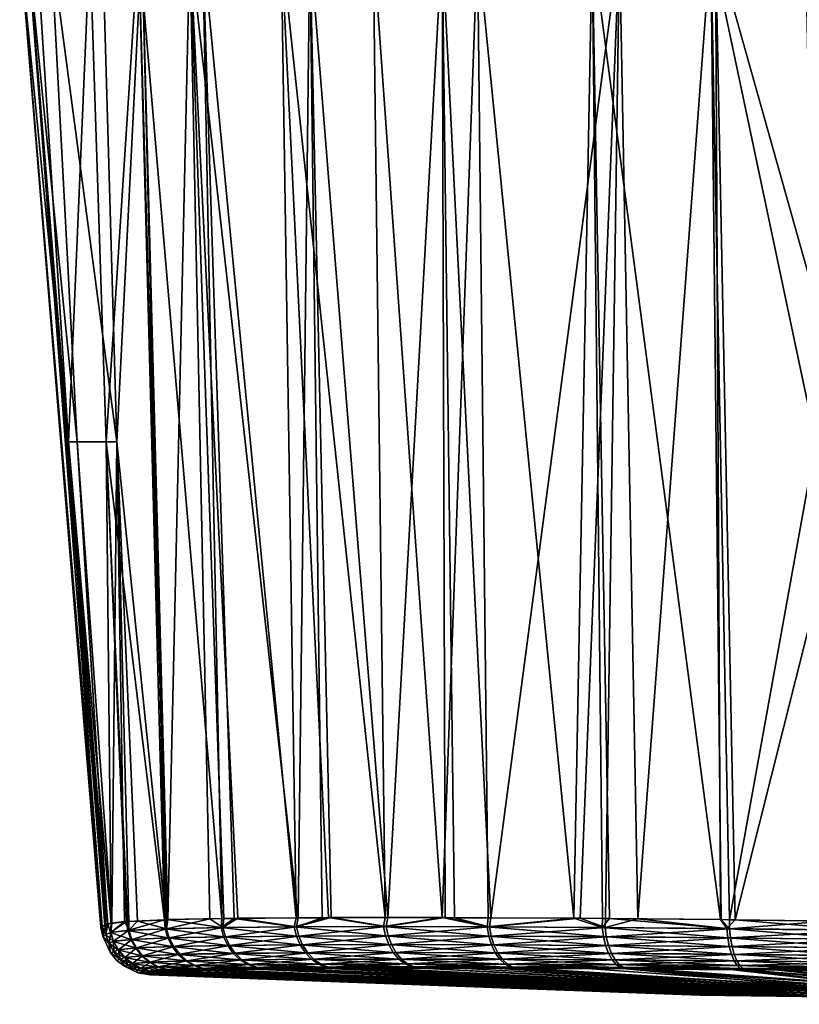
# Model space of a CAD drawing. Extents: x -0.076 to 0.074, y -0.079 to -0.001.
# Tile 10 of 47: x -0.027 to -0.012, y -0.079 to -0.06. Entities that reach past the tile are written whole.
import ezdxf

# ---------------------------------------------------------------- set-up
doc = ezdxf.new("R2010")
doc.units = 0
doc.layers.add('mesh', color=7, linetype='CONTINUOUS')

msp = doc.modelspace()

# ---------------------------------------------------------------- meshes
at = {"layer": 'mesh'}
mesh = msp.add_polyface(dxfattribs=at)
corners = [(-0.025441, -0.05904, -0.038649), (-0.025131, -0.068597, -0.038443), (-0.024507, -0.059038, -0.041134), (-0.018682, -0.077732, -0.048508), (-0.018, -0.059035, -0.049467), (-0.020001, -0.059035, -0.047699), (-0.015799, -0.059036, -0.050975), (-0.015601, -0.07775, -0.050564), (-0.015468, -0.077751, -0.050627), (-0.016155, -0.077745, -0.0503), (-0.025851, -0.0686, -0.033309), (-0.026468, -0.059044, -0.03347), (-0.025662, -0.04948, -0.038843), (-0.021217, -0.059037, -0.010043), (-0.020985, -0.077733, -0.010287), (-0.021442, -0.077736, -0.010932), (-0.017746, -0.077736, -0.007249), (-0.015276, -0.059038, -0.005142), (-0.016034, -0.077745, -0.006051), (-0.01868, -0.059037, -0.007507), (-0.01844, -0.077733, -0.007734), (-0.015547, -0.07775, -0.005821), (-0.014925, -0.077756, -0.005527), (-0.013524, -0.05904, -0.004256), (-0.020808, -0.077732, -0.010039), (-0.019721, -0.077732, -0.008956), (-0.018619, -0.077732, -0.00786), (-0.02352, -0.059038, -0.013338), (-0.0226, -0.077745, -0.012565), (-0.022871, -0.07775, -0.013133), (-0.024444, -0.059039, -0.015147), (-0.023984, -0.077773, -0.015522), (-0.024926, -0.068597, -0.01723), (-0.023945, -0.077771, -0.015382), (-0.023136, -0.077755, -0.013688), (-0.025019, -0.077841, -0.020635), (-0.025683, -0.0686, -0.021214), (-0.026192, -0.059044, -0.021017), (-0.026636, -0.059047, -0.024606), (-0.025197, -0.059041, -0.017029), (-0.025379, -0.049482, -0.016843), (-0.026609, -0.049484, -0.020819), (-0.026787, -0.059047, -0.02821), (-0.02523, -0.077924, -0.02821), (-0.02291, -0.07775, -0.043228), (-0.023278, -0.059036, -0.043497), (-0.023961, -0.077771, -0.040998), (-0.024006, -0.077773, -0.04084), (-0.021769, -0.059035, -0.045697), (-0.020864, -0.077732, -0.046316), (-0.019771, -0.077732, -0.047414), (-0.021484, -0.077736, -0.04543), (-0.022674, -0.077746, -0.043729), (-0.017794, -0.077736, -0.049137), (-0.025204, -0.077898, -0.025076), (-0.0251, -0.077851, -0.021403)]
mesh.append_faces([[corners[k] for k in face] for face in [(0, 1, 2, 2), (3, 4, 5, 5), (6, 7, 8, 8), (6, 9, 7, 7), (4, 9, 6, 6), (0, 10, 1, 1), (0, 11, 10, 10), (12, 11, 0, 0), (13, 14, 15, 15), (16, 17, 18, 18), (16, 19, 17, 17), (20, 19, 16, 16), (17, 21, 18, 18), (17, 22, 21, 21), (23, 22, 17, 17), (13, 24, 14, 14), (13, 25, 24, 24), (19, 25, 13, 13), (19, 26, 25, 25), (20, 26, 19, 19), (27, 28, 29, 29), (27, 15, 28, 28), (30, 31, 32, 32), (27, 33, 30, 30), (29, 34, 27, 27), (32, 35, 36, 36), (27, 13, 15, 15), (37, 36, 38, 38), (37, 32, 36, 36), (39, 32, 37, 37), (39, 30, 32, 32), (39, 40, 30, 30), (37, 41, 39, 39), (42, 10, 11, 11), (43, 10, 42, 42), (2, 44, 45, 45), (46, 44, 2, 2), (1, 47, 2, 2), (48, 49, 50, 50), (48, 51, 49, 49), (45, 51, 48, 48), (45, 52, 51, 51), (44, 52, 45, 45), (50, 5, 48, 48), (3, 5, 50, 50), (53, 4, 3, 3), (4, 53, 9, 9), (42, 38, 54, 54), (38, 36, 55, 55)]])
mesh = msp.add_polyface(dxfattribs=at)
corners = [(-0.010745, -0.068597, -0.052829), (-0.010951, -0.05904, -0.053139), (-0.013436, -0.059038, -0.052204), (-0.013338, -0.077771, -0.051644), (-0.015799, -0.059036, -0.050975), (-0.013055, -0.077775, -0.051723), (-0.005773, -0.059044, -0.054165), (-0.004203, -0.059044, -0.054306), (-0.004202, -0.054604, -0.054617), (-0.005611, -0.0686, -0.053548), (-0.004206, -0.069404, -0.053578), (-0.00594, -0.049483, -0.05469), (-0.00754, -0.0686, -0.003044), (-0.007737, -0.059044, -0.002537), (-0.004133, -0.059047, -0.002088), (-0.011706, -0.059041, -0.003531), (-0.011505, -0.068597, -0.003801), (-0.007935, -0.049484, -0.002121), (-0.011892, -0.049482, -0.003349), (-0.013524, -0.05904, -0.004256), (-0.004188, -0.054604, -0.058576), (-0.004188, -0.069404, -0.058576), (-0.003742, -0.054604, -0.059072), (-0.003742, -0.069404, -0.059072), (-0.000513, -0.069404, -0.059246), (-0.00386, -0.069404, -0.059044), (-0.00386, -0.054604, -0.059044), (-0.00413, -0.054604, -0.05881), (-0.004173, -0.069404, -0.058697), (-0.00413, -0.069404, -0.05881), (-0.004173, -0.054604, -0.058697), (-0.004048, -0.053656, -0.058697), (-0.004063, -0.053653, -0.058576), (-0.004048, -0.070351, -0.058697), (-0.004006, -0.07034, -0.05881), (-0.003746, -0.07027, -0.059044), (-0.004103, -0.070272, -0.053516), (-0.000513, -0.059049, -0.001936), (-0.005514, -0.07787, -0.00359), (-0.000513, -0.077924, -0.003493), (-0.013164, -0.077773, -0.004725), (-0.013323, -0.077771, -0.004771), (-0.000513, -0.054604, -0.059246), (-0.003641, -0.053832, -0.059072), (-0.003641, -0.070176, -0.059072), (-0.003968, -0.069404, -0.058989), (-0.003968, -0.054604, -0.058989), (-0.003851, -0.053709, -0.058989), (-0.004006, -0.053668, -0.05881), (-0.003851, -0.070298, -0.058989), (-0.004063, -0.070355, -0.058576)]
mesh.append_faces([[corners[k] for k in face] for face in [(0, 1, 2, 2), (3, 2, 4, 4), (5, 0, 2, 2), (6, 7, 8, 8), (9, 7, 6, 6), (9, 10, 7, 7), (6, 0, 9, 9), (6, 1, 0, 0), (11, 1, 6, 6), (12, 13, 14, 14), (12, 15, 13, 13), (12, 16, 15, 15), (13, 17, 14, 14), (15, 18, 13, 13), (16, 19, 15, 15), (20, 10, 21, 21), (20, 7, 10, 10), (8, 7, 20, 20), (22, 23, 24, 24), (25, 23, 22, 22), (26, 25, 22, 22), (27, 28, 29, 29), (30, 28, 27, 27), (30, 21, 28, 28), (20, 21, 30, 30), (31, 30, 27, 27), (32, 20, 30, 30), (33, 28, 21, 21), (34, 29, 28, 28), (23, 25, 35, 35), (9, 36, 10, 10), (37, 12, 14, 14), (37, 38, 12, 12), (39, 38, 37, 37), (40, 41, 19, 19), (16, 40, 19, 19), (42, 43, 22, 22), (24, 23, 44, 44), (26, 45, 25, 25), (46, 45, 26, 26), (46, 29, 45, 45), (27, 29, 46, 46), (47, 46, 26, 26), (48, 27, 46, 46), (49, 45, 29, 29), (35, 25, 45, 45), (35, 44, 23, 23), (36, 21, 10, 10), (36, 50, 21, 21)]])
mesh = msp.add_polyface(dxfattribs=at)
corners = [(-0.025851, -0.0686, -0.033309), (-0.025098, -0.07785, -0.03514), (-0.025032, -0.077842, -0.035704), (-0.024736, -0.077807, -0.038232), (-0.024719, -0.077805, -0.03837), (-0.025131, -0.068597, -0.038443), (-0.013338, -0.077771, -0.051644), (-0.015799, -0.059036, -0.050975), (-0.015468, -0.077751, -0.050627), (-0.024926, -0.068597, -0.01723), (-0.024528, -0.077798, -0.017451), (-0.024692, -0.077805, -0.018035), (-0.023984, -0.077773, -0.015522), (-0.024444, -0.059039, -0.015147), (-0.023945, -0.077771, -0.015382), (-0.02352, -0.059038, -0.013338), (-0.023136, -0.077755, -0.013688), (-0.024776, -0.077809, -0.018335), (-0.025019, -0.077841, -0.020635), (-0.025204, -0.077898, -0.025076), (-0.026636, -0.059047, -0.024606), (-0.025152, -0.077874, -0.023168), (-0.020808, -0.077732, -0.010039), (-0.021472, -0.077908, -0.01091), (-0.020985, -0.077733, -0.010287), (-0.021442, -0.077736, -0.010932), (-0.0226, -0.077745, -0.012565), (-0.023968, -0.077945, -0.015518), (-0.022871, -0.07775, -0.013133), (-0.022886, -0.077922, -0.013126), (-0.024691, -0.077976, -0.018031), (-0.016034, -0.077745, -0.006051), (-0.01777, -0.077908, -0.007214), (-0.017746, -0.077736, -0.007249), (-0.015553, -0.077922, -0.005806), (-0.015547, -0.07775, -0.005821), (-0.014925, -0.077756, -0.005527), (-0.01844, -0.077733, -0.007734), (-0.018619, -0.077732, -0.00786), (-0.019753, -0.077904, -0.008924), (-0.019721, -0.077732, -0.008956), (-0.01561, -0.077922, -0.050584), (-0.015601, -0.07775, -0.050564), (-0.016155, -0.077745, -0.0503), (-0.024709, -0.077977, -0.038307), (-0.025135, -0.077871, -0.033201), (-0.02523, -0.077924, -0.02821), (-0.024507, -0.059038, -0.041134), (-0.024006, -0.077773, -0.04084), (-0.023961, -0.077771, -0.040998), (-0.0251, -0.077851, -0.021403), (-0.025683, -0.0686, -0.021214), (-0.026787, -0.059047, -0.02821), (-0.018682, -0.077732, -0.048508), (-0.017817, -0.077908, -0.04917), (-0.017794, -0.077736, -0.049137), (-0.019771, -0.077732, -0.047414), (-0.019804, -0.077904, -0.047447), (-0.022674, -0.077746, -0.043729), (-0.021517, -0.077909, -0.045452), (-0.021484, -0.077736, -0.04543), (-0.02291, -0.07775, -0.043228), (-0.022922, -0.077922, -0.043234), (-0.023994, -0.077945, -0.040836), (-0.020864, -0.077732, -0.046316)]
mesh.append_faces([[corners[k] for k in face] for face in [(0, 1, 2, 2), (3, 4, 5, 5), (6, 7, 8, 8), (5, 2, 3, 3), (5, 0, 2, 2), (9, 10, 11, 11), (9, 12, 10, 10), (13, 14, 12, 12), (15, 16, 14, 14), (9, 17, 18, 18), (11, 17, 9, 9), (19, 20, 21, 21), (22, 23, 24, 24), (23, 25, 24, 24), (23, 26, 25, 25), (16, 27, 14, 14), (28, 29, 16, 16), (28, 26, 29, 29), (27, 12, 14, 14), (27, 10, 12, 12), (11, 30, 17, 17), (31, 32, 33, 33), (34, 35, 36, 36), (31, 35, 34, 34), (32, 37, 33, 33), (32, 38, 37, 37), (39, 40, 38, 38), (22, 40, 39, 39), (41, 42, 43, 43), (41, 8, 42, 42), (44, 4, 3, 3), (0, 45, 1, 1), (46, 45, 0, 0), (47, 48, 49, 49), (5, 4, 48, 48), (18, 50, 51, 51), (20, 50, 21, 21), (52, 19, 46, 46), (53, 54, 55, 55), (56, 57, 53, 53), (54, 43, 55, 55), (44, 48, 4, 4), (58, 59, 60, 60), (61, 62, 58, 58), (63, 49, 48, 48), (62, 61, 49, 49), (59, 64, 60, 60), (57, 56, 64, 64)]])
mesh = msp.add_polyface(dxfattribs=at)
corners = [(-0.013055, -0.077775, -0.051723), (-0.013436, -0.059038, -0.052204), (-0.013338, -0.077771, -0.051644), (-0.01069, -0.077805, -0.052389), (-0.010745, -0.068597, -0.052829), (-0.010386, -0.077809, -0.052475), (-0.008089, -0.077841, -0.052717), (-0.010533, -0.077807, -0.052433), (-0.005611, -0.0686, -0.053548), (-0.010707, -0.077805, -0.004011), (-0.011289, -0.077797, -0.00418), (-0.011505, -0.068597, -0.003801), (-0.013524, -0.05904, -0.004256), (-0.013323, -0.077771, -0.004771), (-0.014925, -0.077756, -0.005527), (-0.008024, -0.077842, -0.003691), (-0.010642, -0.077977, -0.004021), (-0.008029, -0.078017, -0.003678), (-0.013162, -0.077945, -0.004734), (-0.015553, -0.077922, -0.005806), (-0.013144, -0.07812, -0.004786), (-0.013115, -0.078287, -0.00487), (-0.015487, -0.078266, -0.005933), (-0.010632, -0.07815, -0.004077), (-0.010616, -0.078315, -0.004165), (-0.008028, -0.078188, -0.003736), (-0.015529, -0.078098, -0.005854), (-0.010694, -0.077976, -0.052389), (-0.013216, -0.077944, -0.051665), (-0.015468, -0.077751, -0.050627), (-0.008095, -0.078016, -0.052739), (-0.007289, -0.077852, -0.052801), (-0.010684, -0.078149, -0.052334), (-0.00809, -0.07835, -0.05259), (-0.008093, -0.078187, -0.052681), (-0.010667, -0.078314, -0.052245), (-0.013198, -0.078119, -0.051613), (-0.013169, -0.078286, -0.051529), (-0.015585, -0.078097, -0.050536), (-0.015543, -0.078266, -0.050458), (-0.01561, -0.077922, -0.050584), (-0.013164, -0.077773, -0.004725)]
mesh.append_faces([[corners[k] for k in face] for face in [(0, 1, 2, 2), (3, 4, 0, 0), (4, 5, 6, 6), (4, 7, 5, 5), (3, 7, 4, 4), (8, 4, 6, 6), (9, 10, 11, 11), (12, 13, 14, 14), (15, 9, 11, 11), (16, 15, 17, 17), (16, 9, 15, 15), (16, 10, 9, 9), (18, 10, 16, 16), (18, 14, 13, 13), (19, 14, 18, 18), (20, 21, 22, 22), (23, 21, 20, 20), (23, 24, 21, 21), (25, 24, 23, 23), (23, 17, 25, 25), (23, 16, 17, 17), (20, 16, 23, 23), (20, 18, 16, 16), (26, 18, 20, 20), (26, 19, 18, 18), (0, 27, 3, 3), (0, 28, 27, 27), (2, 28, 0, 0), (2, 29, 28, 28), (27, 7, 3, 3), (27, 5, 7, 7), (30, 5, 27, 27), (30, 6, 5, 5), (30, 31, 6, 6), (32, 33, 34, 34), (32, 35, 33, 33), (36, 35, 32, 32), (36, 37, 35, 35), (38, 37, 36, 36), (38, 39, 37, 37), (36, 28, 40, 40), (32, 28, 36, 36), (32, 27, 28, 28), (34, 27, 32, 32), (34, 30, 27, 27), (10, 41, 11, 11), (18, 41, 10, 10), (18, 13, 41, 41)]])
mesh = msp.add_polyface(dxfattribs=at)
corners = [(-0.023136, -0.077755, -0.013688), (-0.022886, -0.077922, -0.013126), (-0.023968, -0.077945, -0.015518), (-0.024691, -0.077976, -0.018031), (-0.024528, -0.077798, -0.017451), (-0.024776, -0.077809, -0.018335), (-0.025041, -0.078016, -0.020629), (-0.025019, -0.077841, -0.020635), (-0.024692, -0.077805, -0.018035), (-0.025204, -0.077898, -0.025076), (-0.025152, -0.077874, -0.023168), (-0.025132, -0.078056, -0.023167), (-0.024984, -0.078187, -0.020631), (-0.024981, -0.078385, -0.023169), (-0.025073, -0.078225, -0.023167), (-0.024636, -0.078149, -0.018041), (-0.024893, -0.07835, -0.020634), (-0.023916, -0.078119, -0.015535), (-0.024548, -0.078314, -0.018058), (-0.023832, -0.078286, -0.015565), (-0.022838, -0.078098, -0.013151), (-0.025098, -0.07785, -0.03514), (-0.025134, -0.078057, -0.033202), (-0.025046, -0.078017, -0.035709), (-0.025032, -0.077842, -0.035704), (-0.024736, -0.077807, -0.038232), (-0.024709, -0.077977, -0.038307), (-0.022922, -0.077922, -0.043234), (-0.023961, -0.077771, -0.040998), (-0.023994, -0.077945, -0.040836), (-0.024653, -0.07815, -0.038297), (-0.023858, -0.078287, -0.04079), (-0.023942, -0.07812, -0.040819), (-0.024565, -0.078315, -0.03828), (-0.024988, -0.078188, -0.035708), (-0.025074, -0.078225, -0.033202), (-0.024897, -0.078351, -0.035705), (-0.022874, -0.078098, -0.043209), (-0.0251, -0.077851, -0.021403), (-0.025044, -0.078411, -0.02821), (-0.025195, -0.078089, -0.02821), (-0.02523, -0.077924, -0.02821), (-0.025135, -0.077871, -0.033201), (-0.024006, -0.077773, -0.04084)]
mesh.append_faces([[corners[k] for k in face] for face in [(0, 1, 2, 2), (3, 4, 2, 2), (5, 6, 7, 7), (5, 3, 6, 6), (8, 4, 3, 3), (9, 10, 11, 11), (12, 13, 14, 14), (15, 16, 12, 12), (17, 18, 15, 15), (17, 19, 18, 18), (20, 19, 17, 17), (17, 2, 1, 1), (15, 2, 17, 17), (15, 3, 2, 2), (12, 3, 15, 15), (12, 6, 3, 3), (14, 6, 12, 12), (14, 11, 6, 6), (21, 22, 23, 23), (23, 24, 21, 21), (23, 25, 24, 24), (26, 25, 23, 23), (27, 28, 29, 29), (30, 31, 32, 32), (30, 33, 31, 31), (34, 33, 30, 30), (35, 36, 34, 34), (34, 22, 35, 35), (34, 23, 22, 22), (30, 23, 34, 34), (30, 26, 23, 23), (32, 26, 30, 30), (32, 29, 26, 26), (37, 29, 32, 32), (37, 27, 29, 29), (6, 38, 7, 7), (11, 38, 6, 6), (11, 10, 38, 38), (14, 39, 40, 40), (40, 11, 14, 14), (40, 9, 11, 11), (41, 9, 40, 40), (35, 40, 39, 39), (21, 42, 22, 22), (42, 40, 22, 22), (41, 40, 42, 42), (29, 43, 26, 26), (35, 22, 40, 40)]])
mesh = msp.add_polyface(dxfattribs=at)
corners = [(-0.020808, -0.077732, -0.010039), (-0.019753, -0.077904, -0.008924), (-0.021472, -0.077908, -0.01091), (-0.022886, -0.077922, -0.013126), (-0.0226, -0.077745, -0.012565), (-0.016034, -0.077745, -0.006051), (-0.015553, -0.077922, -0.005806), (-0.01777, -0.077908, -0.007214), (-0.018619, -0.077732, -0.00786), (-0.022838, -0.078098, -0.013151), (-0.02276, -0.078266, -0.013192), (-0.023832, -0.078286, -0.015565), (-0.021429, -0.078085, -0.010942), (-0.021358, -0.078254, -0.010994), (-0.019716, -0.07808, -0.008961), (-0.019653, -0.07825, -0.009024), (-0.017738, -0.078085, -0.007257), (-0.017686, -0.078254, -0.007329), (-0.015529, -0.078098, -0.005854), (-0.015487, -0.078266, -0.005933), (-0.013144, -0.07812, -0.004786), (-0.023916, -0.078119, -0.015535), (-0.019567, -0.078402, -0.00911), (-0.018682, -0.077732, -0.048508), (-0.019804, -0.077904, -0.047447), (-0.017817, -0.077908, -0.04917), (-0.01561, -0.077922, -0.050584), (-0.016155, -0.077745, -0.0503), (-0.013216, -0.077944, -0.051665), (-0.015468, -0.077751, -0.050627), (-0.022674, -0.077746, -0.043729), (-0.022922, -0.077922, -0.043234), (-0.021517, -0.077909, -0.045452), (-0.020864, -0.077732, -0.046316), (-0.017786, -0.078085, -0.049127), (-0.015543, -0.078266, -0.050458), (-0.015585, -0.078097, -0.050536), (-0.017733, -0.078254, -0.049056), (-0.019766, -0.07808, -0.047409), (-0.019703, -0.07825, -0.047347), (-0.021474, -0.078085, -0.045421), (-0.021403, -0.078254, -0.045369), (-0.022874, -0.078098, -0.043209), (-0.022796, -0.078267, -0.043168), (-0.023942, -0.07812, -0.040819), (-0.023858, -0.078287, -0.04079), (-0.013198, -0.078119, -0.051613), (-0.019617, -0.078402, -0.047261)]
mesh.append_faces([[corners[k] for k in face] for face in [(0, 1, 2, 2), (3, 4, 2, 2), (5, 6, 7, 7), (1, 8, 7, 7), (9, 10, 11, 11), (12, 10, 9, 9), (12, 13, 10, 10), (14, 13, 12, 12), (14, 15, 13, 13), (16, 15, 14, 14), (16, 17, 15, 15), (18, 17, 16, 16), (18, 19, 17, 17), (20, 19, 18, 18), (16, 6, 18, 18), (16, 7, 6, 6), (14, 7, 16, 16), (14, 1, 7, 7), (12, 1, 14, 14), (12, 2, 1, 1), (9, 2, 12, 12), (9, 3, 2, 2), (21, 3, 9, 9), (17, 22, 15, 15), (23, 24, 25, 25), (26, 27, 25, 25), (28, 29, 26, 26), (30, 31, 32, 32), (24, 33, 32, 32), (34, 35, 36, 36), (34, 37, 35, 35), (38, 37, 34, 34), (38, 39, 37, 37), (40, 39, 38, 38), (40, 41, 39, 39), (42, 41, 40, 40), (42, 43, 41, 41), (44, 43, 42, 42), (44, 45, 43, 43), (40, 31, 42, 42), (40, 32, 31, 31), (38, 32, 40, 40), (38, 24, 32, 32), (34, 24, 38, 38), (34, 25, 24, 24), (36, 25, 34, 34), (36, 26, 25, 25), (46, 26, 36, 36), (41, 47, 39, 39)]])
mesh = msp.add_polyface(dxfattribs=at)
corners = [(-0.024549, -0.078733, -0.023178), (-0.024713, -0.078646, -0.023174), (-0.024623, -0.078615, -0.020648), (-0.024771, -0.078496, -0.02064), (-0.024859, -0.078528, -0.023171), (-0.024428, -0.078463, -0.018082), (-0.024288, -0.078759, -0.020667), (-0.024379, -0.078787, -0.023182), (-0.024459, -0.078704, -0.020657), (-0.024984, -0.078187, -0.020631), (-0.024893, -0.07835, -0.020634), (-0.024981, -0.078385, -0.023169), (-0.024636, -0.078149, -0.018041), (-0.024548, -0.078314, -0.018058), (-0.024283, -0.078585, -0.018111), (-0.024628, -0.078617, -0.035692), (-0.024775, -0.078497, -0.035699), (-0.024861, -0.078529, -0.033199), (-0.024445, -0.078463, -0.038257), (-0.0243, -0.078586, -0.038229), (-0.024464, -0.078705, -0.035684), (-0.024138, -0.078676, -0.038196), (-0.024714, -0.078646, -0.033195), (-0.024551, -0.078733, -0.033192), (-0.024292, -0.07876, -0.035675), (-0.024381, -0.078787, -0.033187), (-0.024988, -0.078188, -0.035708), (-0.024897, -0.078351, -0.035705), (-0.024565, -0.078315, -0.03828), (-0.025074, -0.078225, -0.033202), (-0.024983, -0.078386, -0.033201), (-0.024926, -0.078555, -0.02821), (-0.025044, -0.078411, -0.02821), (-0.024777, -0.078666, -0.02821), (-0.024517, -0.078791, -0.02821), (-0.025073, -0.078225, -0.023167), (-0.024207, -0.078808, -0.024423), (-0.024282, -0.078831, -0.02821)]
mesh.append_faces([[corners[k] for k in face] for face in [(0, 1, 2, 2), (3, 1, 4, 4), (3, 2, 1, 1), (5, 2, 3, 3), (6, 7, 8, 8), (9, 10, 11, 11), (12, 13, 10, 10), (14, 2, 5, 5), (8, 2, 14, 14), (8, 0, 2, 2), (7, 0, 8, 8), (10, 4, 11, 11), (10, 3, 4, 4), (13, 3, 10, 10), (13, 5, 3, 3), (15, 16, 17, 17), (18, 16, 19, 19), (15, 19, 16, 16), (20, 21, 15, 15), (22, 15, 17, 17), (22, 20, 15, 15), (23, 20, 22, 22), (23, 24, 20, 20), (25, 24, 23, 23), (26, 27, 28, 28), (29, 30, 27, 27), (27, 18, 28, 28), (27, 16, 18, 18), (30, 16, 27, 27), (30, 17, 16, 16), (4, 31, 32, 32), (4, 33, 31, 31), (1, 33, 4, 4), (0, 33, 1, 1), (0, 34, 33, 33), (35, 11, 32, 32), (7, 34, 0, 0), (36, 34, 7, 7), (36, 37, 34, 34), (11, 4, 32, 32), (33, 17, 31, 31), (33, 22, 17, 17), (33, 23, 22, 22), (23, 34, 25, 25), (33, 34, 23, 23), (32, 30, 29, 29), (32, 17, 30, 30), (32, 31, 17, 17)]])
mesh = msp.add_polyface(dxfattribs=at)
corners = [(-0.013592, -0.079221, -0.026139), (-0.024207, -0.078808, -0.024423), (-0.024183, -0.078801, -0.023188), (-0.013737, -0.079221, -0.028903), (-0.024265, -0.078826, -0.029459), (-0.024282, -0.078831, -0.02821), (-0.012312, -0.079221, -0.034222), (-0.023747, -0.078756, -0.038116), (-0.023955, -0.078765, -0.037212), (-0.013304, -0.079221, -0.031638), (-0.024126, -0.078795, -0.034553), (-0.012876, -0.079221, -0.023465), (-0.023901, -0.078766, -0.019221), (-0.023784, -0.078754, -0.018214), (-0.024072, -0.078783, -0.020682), (-0.024146, -0.07879, -0.021313), (-0.022652, -0.078417, -0.01325), (-0.022521, -0.078542, -0.01332), (-0.023577, -0.07856, -0.015656), (-0.02126, -0.078406, -0.011067), (-0.021141, -0.078531, -0.011156), (-0.022374, -0.078635, -0.013399), (-0.021007, -0.078624, -0.011256), (-0.023421, -0.078652, -0.015712), (-0.022221, -0.078692, -0.013482), (-0.023014, -0.078731, -0.015604), (-0.023258, -0.078709, -0.015772), (-0.022266, -0.078721, -0.014077), (-0.022025, -0.078717, -0.013585), (-0.021664, -0.078712, -0.012847), (-0.020866, -0.078682, -0.01136), (-0.020676, -0.078708, -0.011502), (-0.021358, -0.078254, -0.010994), (-0.02276, -0.078266, -0.013192), (-0.019653, -0.07825, -0.009024), (-0.022256, -0.078692, -0.042881), (-0.02209, -0.078717, -0.042828), (-0.020862, -0.078708, -0.044693), (-0.023283, -0.078709, -0.040585), (-0.023447, -0.078652, -0.040644), (-0.02091, -0.078682, -0.045005), (-0.020738, -0.078707, -0.044881), (-0.02241, -0.078635, -0.042963), (-0.023603, -0.078561, -0.0407), (-0.023078, -0.078734, -0.040508), (-0.022557, -0.078543, -0.043041), (-0.021185, -0.078532, -0.045208), (-0.022688, -0.078418, -0.043111), (-0.021051, -0.078624, -0.045109), (-0.021305, -0.078406, -0.045297), (-0.022796, -0.078267, -0.043168), (-0.021403, -0.078254, -0.045369), (-0.023858, -0.078287, -0.04079), (-0.024211, -0.078809, -0.033214)]
mesh.append_faces([[corners[k] for k in face] for face in [(0, 1, 2, 2), (3, 4, 5, 5), (6, 7, 8, 8), (9, 8, 10, 10), (0, 5, 1, 1), (11, 12, 13, 13), (11, 14, 12, 12), (11, 2, 15, 15), (16, 17, 18, 18), (19, 17, 16, 16), (19, 20, 17, 17), (21, 20, 22, 22), (21, 17, 20, 20), (23, 17, 21, 21), (23, 18, 17, 17), (24, 25, 26, 26), (24, 27, 25, 25), (24, 28, 27, 27), (24, 29, 28, 28), (30, 29, 24, 24), (30, 31, 29, 29), (21, 26, 23, 23), (21, 24, 26, 26), (22, 24, 21, 21), (22, 30, 24, 24), (32, 16, 33, 33), (32, 19, 16, 16), (34, 19, 32, 32), (35, 36, 37, 37), (35, 38, 36, 36), (39, 38, 35, 35), (40, 37, 41, 41), (40, 35, 37, 37), (42, 35, 40, 40), (42, 39, 35, 35), (43, 39, 42, 42), (38, 44, 36, 36), (45, 46, 47, 47), (48, 46, 45, 45), (49, 47, 46, 46), (42, 45, 43, 43), (42, 48, 45, 45), (40, 48, 42, 42), (50, 49, 51, 51), (50, 47, 49, 49), (52, 47, 50, 50), (9, 10, 53, 53), (9, 53, 4, 4)]])
mesh = msp.add_polyface(dxfattribs=at)
corners = [(-0.010804, -0.079221, -0.036544), (-0.020862, -0.078708, -0.044693), (-0.02209, -0.078717, -0.042828), (-0.012312, -0.079221, -0.034222), (-0.023334, -0.078738, -0.039908), (-0.023747, -0.078756, -0.038116), (-0.023078, -0.078734, -0.040508), (-0.013304, -0.079221, -0.031638), (-0.023955, -0.078765, -0.037212), (-0.013592, -0.079221, -0.026139), (-0.013737, -0.079221, -0.028903), (-0.024282, -0.078831, -0.02821), (-0.024146, -0.07879, -0.021313), (-0.024072, -0.078783, -0.020682), (-0.012876, -0.079221, -0.023465), (-0.024183, -0.078801, -0.023188), (-0.011619, -0.079221, -0.020998), (-0.022266, -0.078721, -0.014077), (-0.022025, -0.078717, -0.013585), (-0.023014, -0.078731, -0.015604), (-0.023784, -0.078754, -0.018214), (-0.023082, -0.078733, -0.015835), (-0.009877, -0.079221, -0.018847), (-0.021664, -0.078712, -0.012847), (-0.020676, -0.078708, -0.011502), (-0.019567, -0.078402, -0.00911), (-0.021141, -0.078531, -0.011156), (-0.02126, -0.078406, -0.011067), (-0.019462, -0.078528, -0.009216), (-0.017614, -0.078406, -0.007427), (-0.017525, -0.078532, -0.007546), (-0.019344, -0.078621, -0.009334), (-0.017426, -0.078624, -0.007681), (-0.021007, -0.078624, -0.011256), (-0.019221, -0.078679, -0.009458), (-0.019854, -0.078704, -0.010383), (-0.020866, -0.078682, -0.01136), (-0.019653, -0.07825, -0.009024), (-0.017686, -0.078254, -0.007329), (-0.02091, -0.078682, -0.045005), (-0.020738, -0.078707, -0.044881), (-0.020429, -0.078705, -0.04535), (-0.019269, -0.078679, -0.046915), (-0.019102, -0.078704, -0.04675), (-0.018356, -0.078704, -0.047538), (-0.021051, -0.078624, -0.045109), (-0.019393, -0.078621, -0.047038), (-0.021185, -0.078532, -0.045208), (-0.017367, -0.078682, -0.048565), (-0.017572, -0.078531, -0.048839), (-0.019512, -0.078528, -0.047156), (-0.017472, -0.078624, -0.048705), (-0.019617, -0.078402, -0.047261), (-0.021305, -0.078406, -0.045297), (-0.017661, -0.078406, -0.048958), (-0.019703, -0.07825, -0.047347), (-0.017733, -0.078254, -0.049056), (-0.021403, -0.078254, -0.045369), (-0.019056, -0.078704, -0.009625), (-0.017667, -0.078705, -0.008306)]
mesh.append_faces([[corners[k] for k in face] for face in [(0, 1, 2, 2), (3, 4, 5, 5), (0, 6, 4, 4), (7, 3, 8, 8), (9, 10, 11, 11), (12, 13, 14, 14), (14, 9, 15, 15), (16, 17, 18, 18), (16, 19, 17, 17), (16, 20, 21, 21), (16, 14, 20, 20), (22, 23, 24, 24), (25, 26, 27, 27), (25, 28, 26, 26), (29, 28, 25, 25), (29, 30, 28, 28), (31, 30, 32, 32), (31, 28, 30, 30), (33, 28, 31, 31), (33, 26, 28, 28), (34, 35, 36, 36), (35, 24, 36, 36), (31, 36, 33, 33), (31, 34, 36, 36), (32, 34, 31, 31), (37, 25, 27, 27), (38, 29, 25, 25), (39, 40, 41, 41), (42, 43, 44, 44), (45, 46, 47, 47), (42, 46, 45, 45), (42, 48, 46, 46), (44, 48, 42, 42), (49, 50, 51, 51), (52, 50, 49, 49), (52, 53, 50, 50), (51, 46, 48, 48), (50, 46, 51, 51), (50, 47, 46, 46), (53, 47, 50, 50), (49, 54, 52, 52), (39, 42, 45, 45), (41, 42, 39, 39), (41, 43, 42, 42), (55, 54, 56, 56), (55, 52, 54, 54), (57, 53, 52, 52), (34, 58, 35, 35), (59, 58, 34, 34)]])
mesh = msp.add_polyface(dxfattribs=at)
corners = [(-0.008847, -0.079221, -0.038502), (-0.015898, -0.078712, -0.049348), (-0.016984, -0.078709, -0.048548), (-0.019102, -0.078704, -0.04675), (-0.020429, -0.078705, -0.04535), (-0.020738, -0.078707, -0.044881), (-0.020862, -0.078708, -0.044693), (-0.018356, -0.078704, -0.047538), (-0.017223, -0.078708, -0.048372), (-0.010804, -0.079221, -0.036544), (-0.023334, -0.078738, -0.039908), (-0.012312, -0.079221, -0.034222), (-0.02209, -0.078717, -0.042828), (-0.023078, -0.078734, -0.040508), (-0.013304, -0.079221, -0.031638), (-0.024265, -0.078826, -0.029459), (-0.013737, -0.079221, -0.028903), (-0.023082, -0.078733, -0.015835), (-0.023014, -0.078731, -0.015604), (-0.011619, -0.079221, -0.020998), (-0.009877, -0.079221, -0.018847), (-0.020676, -0.078708, -0.011502), (-0.019854, -0.078704, -0.010383), (-0.022025, -0.078717, -0.013585), (-0.021664, -0.078712, -0.012847), (-0.015199, -0.078692, -0.006472), (-0.015146, -0.078716, -0.006641), (-0.017196, -0.078707, -0.007995), (-0.017426, -0.078624, -0.007681), (-0.017525, -0.078532, -0.007546), (-0.01536, -0.078542, -0.006172), (-0.017322, -0.078682, -0.007821), (-0.017667, -0.078705, -0.008306), (-0.015282, -0.078635, -0.006319), (-0.012968, -0.078652, -0.005282), (-0.01466, -0.07872, -0.006434), (-0.012909, -0.078709, -0.005445), (-0.01543, -0.078418, -0.00604), (-0.017614, -0.078406, -0.007427), (-0.013074, -0.078437, -0.004985), (-0.019221, -0.078679, -0.009458), (-0.015487, -0.078266, -0.005933), (-0.017686, -0.078254, -0.007329), (-0.013115, -0.078287, -0.00487), (-0.015416, -0.078542, -0.05022), (-0.015486, -0.078417, -0.050351), (-0.017661, -0.078406, -0.048958), (-0.013077, -0.07856, -0.051274), (-0.015337, -0.078635, -0.050073), (-0.017472, -0.078624, -0.048705), (-0.015254, -0.078692, -0.049919), (-0.017572, -0.078531, -0.048839), (-0.017367, -0.078682, -0.048565), (-0.015147, -0.078717, -0.049717), (-0.013021, -0.078651, -0.051118), (-0.017733, -0.078254, -0.049056), (-0.015543, -0.078266, -0.050458), (-0.019056, -0.078704, -0.009625)]
mesh.append_faces([[corners[k] for k in face] for face in [(0, 1, 2, 2), (0, 3, 4, 4), (0, 5, 6, 6), (4, 5, 0, 0), (0, 7, 3, 3), (0, 8, 7, 7), (9, 10, 11, 11), (12, 13, 9, 9), (14, 15, 16, 16), (17, 18, 19, 19), (20, 21, 22, 22), (23, 24, 20, 20), (20, 19, 23, 23), (25, 26, 27, 27), (28, 29, 30, 30), (31, 27, 32, 32), (31, 25, 27, 27), (33, 25, 31, 31), (33, 34, 25, 25), (25, 35, 26, 26), (25, 36, 35, 35), (37, 29, 38, 38), (37, 30, 29, 29), (39, 30, 37, 37), (33, 28, 30, 30), (31, 28, 33, 33), (31, 40, 28, 28), (32, 40, 31, 31), (41, 38, 42, 42), (41, 37, 38, 38), (43, 37, 41, 41), (44, 45, 46, 46), (44, 47, 45, 45), (48, 49, 50, 50), (51, 49, 48, 48), (52, 2, 1, 1), (52, 8, 2, 2), (7, 8, 52, 52), (50, 1, 53, 53), (50, 52, 1, 1), (49, 52, 50, 50), (51, 44, 46, 46), (48, 44, 51, 51), (48, 54, 44, 44), (55, 45, 56, 56), (55, 46, 45, 45), (20, 57, 32, 32), (22, 57, 20, 20)]])
mesh = msp.add_polyface(dxfattribs=at)
corners = [(-0.013304, -0.079221, -0.031638), (-0.013737, -0.079221, -0.028903), (-0.000513, -0.079396, -0.02821), (-0.010804, -0.079221, -0.036544), (-0.012312, -0.079221, -0.034222), (-0.006525, -0.079221, -0.040009), (-0.010512, -0.078754, -0.051481), (-0.012133, -0.07874, -0.051001), (-0.008042, -0.078783, -0.05177), (-0.007413, -0.07879, -0.051843), (-0.008847, -0.079221, -0.038502), (-0.012897, -0.078733, -0.050775), (-0.013592, -0.079221, -0.026139), (-0.012876, -0.079221, -0.023465), (-0.011619, -0.079221, -0.020998), (-0.009877, -0.079221, -0.018847), (-0.015146, -0.078716, -0.006641), (-0.007725, -0.079221, -0.017105), (-0.012225, -0.078738, -0.005394), (-0.010449, -0.078756, -0.004983), (-0.005509, -0.078646, -0.00401), (-0.008004, -0.078705, -0.004261), (-0.008012, -0.078616, -0.004097), (-0.0055, -0.078787, -0.004343), (-0.00798, -0.078782, -0.004671), (-0.007994, -0.07876, -0.004432), (-0.005505, -0.078733, -0.004173), (-0.010592, -0.078463, -0.004285), (-0.008019, -0.078496, -0.003949), (-0.010563, -0.078585, -0.00443), (-0.010531, -0.078675, -0.004592), (-0.010496, -0.078731, -0.004762), (-0.008028, -0.078188, -0.003736), (-0.008025, -0.078351, -0.003827), (-0.010616, -0.078315, -0.004165), (-0.005514, -0.078386, -0.003741), (-0.005545, -0.078733, -0.052247), (-0.005549, -0.078646, -0.05241), (-0.008076, -0.078615, -0.052321), (-0.008084, -0.078496, -0.052468), (-0.010643, -0.078463, -0.052125), (-0.010546, -0.078731, -0.051649), (-0.008057, -0.078759, -0.051985), (-0.010581, -0.078675, -0.051818), (-0.006866, -0.078793, -0.051854), (-0.005541, -0.078787, -0.052077), (-0.008067, -0.078704, -0.052156), (-0.010614, -0.078585, -0.05198), (-0.008093, -0.078187, -0.052681), (-0.00809, -0.07835, -0.05259), (-0.005555, -0.078385, -0.052679), (-0.005553, -0.078528, -0.052557), (-0.010667, -0.078314, -0.052245), (-0.009532, -0.078765, -0.004771), (-0.005259, -0.079221, -0.015848)]
mesh.append_faces([[corners[k] for k in face] for face in [(0, 1, 2, 2), (2, 3, 4, 4), (5, 6, 7, 7), (8, 6, 5, 5), (5, 9, 8, 8), (10, 5, 11, 11), (2, 4, 0, 0), (2, 12, 13, 13), (2, 13, 14, 14), (15, 16, 17, 17), (15, 2, 14, 14), (17, 18, 19, 19), (20, 21, 22, 22), (23, 24, 25, 25), (26, 25, 21, 21), (27, 28, 29, 29), (22, 29, 28, 28), (22, 30, 29, 29), (21, 30, 22, 22), (21, 31, 30, 30), (25, 31, 21, 21), (32, 33, 34, 34), (33, 27, 34, 34), (33, 28, 27, 27), (35, 28, 33, 33), (36, 37, 38, 38), (39, 38, 37, 37), (40, 38, 39, 39), (41, 42, 43, 43), (8, 41, 6, 6), (8, 42, 41, 41), (9, 42, 8, 8), (9, 44, 42, 42), (45, 42, 44, 44), (46, 43, 42, 42), (47, 43, 46, 46), (48, 49, 50, 50), (38, 47, 46, 46), (40, 47, 38, 38), (49, 39, 51, 51), (52, 39, 49, 49), (52, 40, 39, 39), (17, 53, 54, 54), (19, 53, 17, 17), (54, 53, 24, 24), (25, 24, 53, 53), (53, 19, 31, 31), (25, 53, 31, 31)]])
mesh = msp.add_polyface(dxfattribs=at)
corners = [(-0.024379, -0.078787, -0.023182), (-0.024183, -0.078801, -0.023188), (-0.024207, -0.078808, -0.024423), (-0.024121, -0.078675, -0.018144), (-0.023952, -0.078731, -0.018179), (-0.024288, -0.078759, -0.020667), (-0.023577, -0.07856, -0.015656), (-0.023421, -0.078652, -0.015712), (-0.023258, -0.078709, -0.015772), (-0.023717, -0.078436, -0.015606), (-0.022652, -0.078417, -0.01325), (-0.024283, -0.078585, -0.018111), (-0.024459, -0.078704, -0.020657), (-0.024146, -0.07879, -0.021313), (-0.024072, -0.078783, -0.020682), (-0.023901, -0.078766, -0.019221), (-0.023784, -0.078754, -0.018214), (-0.023082, -0.078733, -0.015835), (-0.023014, -0.078731, -0.015604), (-0.024428, -0.078463, -0.018082), (-0.023832, -0.078286, -0.015565), (-0.024548, -0.078314, -0.018058), (-0.02276, -0.078266, -0.013192), (-0.024138, -0.078676, -0.038196), (-0.023968, -0.078732, -0.038162), (-0.023283, -0.078709, -0.040585), (-0.023447, -0.078652, -0.040644), (-0.0243, -0.078586, -0.038229), (-0.023603, -0.078561, -0.0407), (-0.024445, -0.078463, -0.038257), (-0.023334, -0.078738, -0.039908), (-0.023078, -0.078734, -0.040508), (-0.023747, -0.078756, -0.038116), (-0.023955, -0.078765, -0.037212), (-0.024628, -0.078617, -0.035692), (-0.024464, -0.078705, -0.035684), (-0.024292, -0.07876, -0.035675), (-0.024126, -0.078795, -0.034553), (-0.024381, -0.078787, -0.033187), (-0.022557, -0.078543, -0.043041), (-0.022688, -0.078418, -0.043111), (-0.023743, -0.078437, -0.040749), (-0.023858, -0.078287, -0.04079), (-0.024565, -0.078315, -0.03828), (-0.024517, -0.078791, -0.02821), (-0.024282, -0.078831, -0.02821), (-0.024265, -0.078826, -0.029459), (-0.024211, -0.078809, -0.033214)]
mesh.append_faces([[corners[k] for k in face] for face in [(0, 1, 2, 2), (3, 4, 5, 5), (3, 6, 7, 7), (7, 4, 3, 3), (7, 8, 4, 4), (6, 9, 10, 10), (6, 11, 9, 9), (3, 11, 6, 6), (3, 12, 11, 11), (5, 12, 3, 3), (13, 0, 5, 5), (13, 1, 0, 0), (5, 14, 13, 13), (5, 15, 14, 14), (4, 15, 5, 5), (4, 16, 15, 15), (8, 16, 4, 4), (8, 17, 16, 16), (18, 17, 8, 8), (11, 19, 9, 9), (20, 19, 21, 21), (20, 9, 19, 19), (22, 9, 20, 20), (22, 10, 9, 9), (23, 24, 25, 25), (26, 23, 25, 25), (27, 23, 26, 26), (28, 27, 26, 26), (29, 27, 28, 28), (25, 30, 31, 31), (24, 30, 25, 25), (24, 32, 30, 30), (33, 32, 24, 24), (34, 23, 27, 27), (35, 24, 23, 23), (36, 24, 35, 35), (36, 33, 24, 24), (37, 33, 36, 36), (38, 37, 36, 36), (39, 40, 41, 41), (28, 41, 29, 29), (28, 39, 41, 41), (42, 41, 40, 40), (43, 41, 42, 42), (43, 29, 41, 41), (44, 45, 46, 46), (38, 46, 47, 47), (38, 44, 46, 46), (47, 37, 38, 38)]])
mesh = msp.add_polyface(dxfattribs=at)
corners = [(-0.006525, -0.079221, -0.040009), (-0.012133, -0.07874, -0.051001), (-0.012897, -0.078733, -0.050775), (-0.008847, -0.079221, -0.038502), (-0.015147, -0.078717, -0.049717), (-0.015898, -0.078712, -0.049348), (-0.013143, -0.07873, -0.050703), (-0.020862, -0.078708, -0.044693), (-0.010804, -0.079221, -0.036544), (-0.016984, -0.078709, -0.048548), (-0.017223, -0.078708, -0.048372), (-0.000513, -0.079396, -0.02821), (-0.013737, -0.079221, -0.028903), (-0.013592, -0.079221, -0.026139), (-0.015146, -0.078716, -0.006641), (-0.01466, -0.07872, -0.006434), (-0.007725, -0.079221, -0.017105), (-0.009877, -0.079221, -0.018847), (-0.017196, -0.078707, -0.007995), (-0.017667, -0.078705, -0.008306), (-0.012831, -0.078734, -0.005653), (-0.012225, -0.078738, -0.005394), (-0.010531, -0.078675, -0.004592), (-0.010496, -0.078731, -0.004762), (-0.012909, -0.078709, -0.005445), (-0.013024, -0.07856, -0.005125), (-0.012968, -0.078652, -0.005282), (-0.015282, -0.078635, -0.006319), (-0.010563, -0.078585, -0.00443), (-0.010592, -0.078463, -0.004285), (-0.015199, -0.078692, -0.006472), (-0.010449, -0.078756, -0.004983), (-0.013074, -0.078437, -0.004985), (-0.01536, -0.078542, -0.006172), (-0.013115, -0.078287, -0.00487), (-0.01543, -0.078418, -0.00604), (-0.010616, -0.078315, -0.004165), (-0.012961, -0.078708, -0.050955), (-0.015254, -0.078692, -0.049919), (-0.013021, -0.078651, -0.051118), (-0.013077, -0.07856, -0.051274), (-0.015416, -0.078542, -0.05022), (-0.010581, -0.078675, -0.051818), (-0.010546, -0.078731, -0.051649), (-0.015337, -0.078635, -0.050073), (-0.010614, -0.078585, -0.05198), (-0.013128, -0.078436, -0.051414), (-0.015486, -0.078417, -0.050351), (-0.010512, -0.078754, -0.051481), (-0.010643, -0.078463, -0.052125), (-0.013169, -0.078286, -0.051529), (-0.010667, -0.078314, -0.052245), (-0.015543, -0.078266, -0.050458)]
mesh.append_faces([[corners[k] for k in face] for face in [(0, 1, 2, 2), (3, 4, 5, 5), (6, 4, 3, 3), (3, 2, 6, 6), (3, 7, 8, 8), (9, 10, 3, 3), (11, 12, 13, 13), (14, 15, 16, 16), (17, 18, 14, 14), (19, 18, 17, 17), (16, 20, 21, 21), (15, 20, 16, 16), (22, 23, 24, 24), (25, 26, 27, 27), (25, 28, 26, 26), (29, 28, 25, 25), (26, 24, 30, 30), (26, 22, 24, 24), (28, 22, 26, 26), (24, 20, 15, 15), (24, 21, 20, 20), (23, 21, 24, 24), (23, 31, 21, 21), (25, 32, 29, 29), (25, 33, 32, 32), (27, 33, 25, 25), (34, 32, 35, 35), (36, 32, 34, 34), (36, 29, 32, 32), (37, 2, 1, 1), (38, 4, 6, 6), (39, 40, 41, 41), (39, 42, 40, 40), (43, 42, 39, 39), (37, 6, 2, 2), (37, 38, 6, 6), (44, 38, 37, 37), (45, 40, 42, 42), (46, 40, 45, 45), (46, 47, 40, 40), (37, 39, 44, 44), (37, 43, 39, 39), (1, 43, 37, 37), (1, 48, 43, 43), (49, 46, 45, 45), (50, 49, 51, 51), (50, 46, 49, 49), (52, 46, 50, 50), (52, 47, 46, 46)]])

doc.saveas('drawing.dxf')
